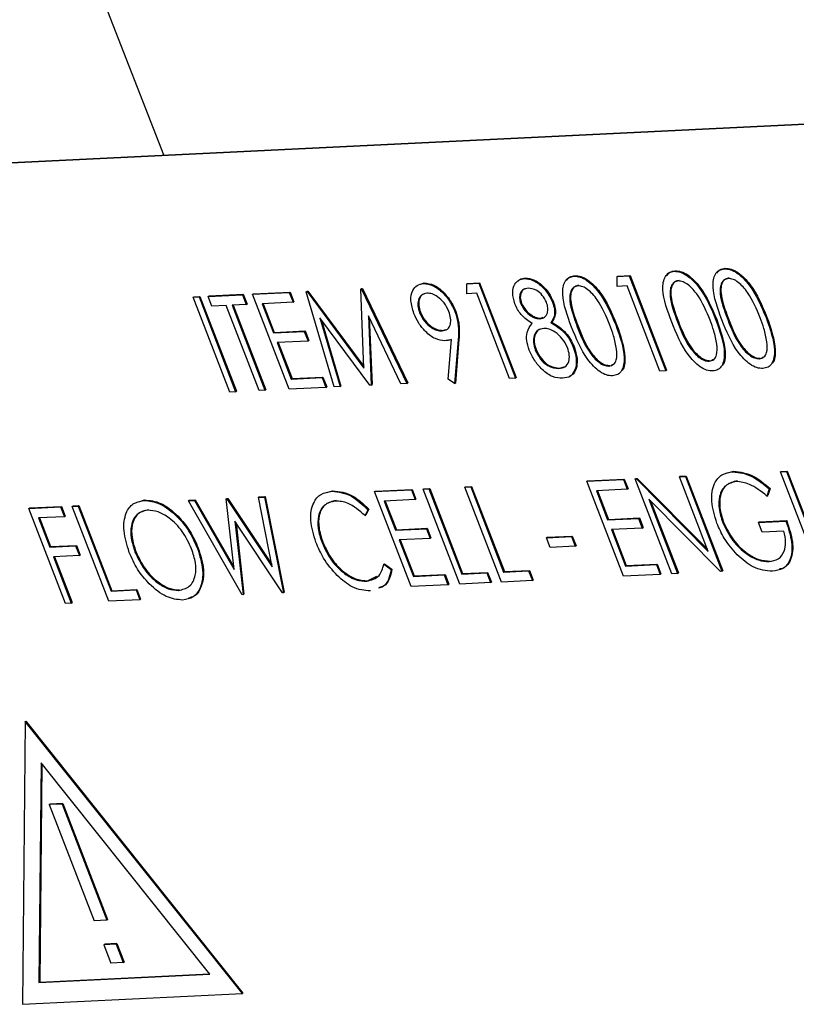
# Model space of a CAD drawing. Header units: inches. Extents: x 0.6 to 33.8, y 0 to 21.7.
# Tile 178 of 210: x 29.572 to 29.739, y 16.514 to 16.725. Entities that reach past the tile are written whole.
import ezdxf

# ---------------------------------------------------------------- set-up
doc = ezdxf.new("R2010")
doc.units = ezdxf.units.IN
doc.header["$MEASUREMENT"] = 0

msp = doc.modelspace()

# ---------------------------------------------------------------- linework, layer by layer
at = {"color": 7, "linetype": 'Continuous'}
for p, q in [((29.58426, 16.74497), (29.60341, 16.69586)), ((29.82658, 16.70665), (29.48779, 16.69013)), ((29.82676, 16.70676), (29.48797, 16.69023)), ((29.71303, 16.67099), (29.7132, 16.67109)), ((29.72379, 16.67151), (29.72396, 16.67162)), ((29.68089, 16.66942), (29.68107, 16.66953)), ((29.69151, 16.66994), (29.69168, 16.67004)), ((29.70075, 16.66773), (29.70077, 16.66986)), ((29.70077, 16.66986), (29.70335, 16.66998)), ((29.70077, 16.66986), (29.70094, 16.66996)), ((29.70094, 16.66996), (29.70353, 16.67009)), ((29.70335, 16.66998), (29.70353, 16.67009)), ((29.70335, 16.66998), (29.71121, 16.64962)), ((29.70353, 16.67009), (29.71139, 16.64972)), ((29.64572, 16.66717), (29.6459, 16.66728)), ((29.64572, 16.66717), (29.64591, 16.66718)), ((29.64641, 16.65018), (29.64572, 16.66717)), ((29.6459, 16.66728), (29.64608, 16.66729)), ((29.64591, 16.66718), (29.64608, 16.66729)), ((29.64591, 16.66718), (29.65562, 16.64691)), ((29.64608, 16.66729), (29.6558, 16.64701)), ((29.65856, 16.66822), (29.65936, 16.66847)), ((29.65919, 16.66836), (29.65936, 16.66847)), ((29.66847, 16.66615), (29.66849, 16.66828)), ((29.66849, 16.66828), (29.67107, 16.66841)), ((29.66849, 16.66828), (29.66866, 16.66839)), ((29.66866, 16.66839), (29.67125, 16.66852)), ((29.67107, 16.66841), (29.67125, 16.66852)), ((29.67107, 16.66841), (29.67893, 16.64804)), ((29.67125, 16.66852), (29.67911, 16.64815)), ((29.7029, 16.66783), (29.70075, 16.66773)), ((29.70996, 16.64956), (29.7029, 16.66783)), ((29.60975, 16.66542), (29.60992, 16.66552)), ((29.60975, 16.66542), (29.611, 16.66548)), ((29.61761, 16.64505), (29.60975, 16.66542)), ((29.60992, 16.66552), (29.61118, 16.66559)), ((29.611, 16.66548), (29.61118, 16.66559)), ((29.611, 16.66548), (29.61886, 16.64511)), ((29.61118, 16.66559), (29.61904, 16.64522)), ((29.61298, 16.66558), (29.62033, 16.66593)), ((29.61298, 16.66558), (29.61315, 16.66568)), ((29.61378, 16.66349), (29.61298, 16.66558)), ((29.61315, 16.66568), (29.6205, 16.66604)), ((29.62033, 16.66593), (29.6205, 16.66604)), ((29.62033, 16.66593), (29.62113, 16.66385)), ((29.6205, 16.66604), (29.62131, 16.66395)), ((29.62248, 16.66604), (29.63037, 16.66642)), ((29.62248, 16.66604), (29.62266, 16.66615)), ((29.63034, 16.64567), (29.62248, 16.66604)), ((29.62266, 16.66615), (29.63055, 16.66653)), ((29.63037, 16.66642), (29.63055, 16.66653)), ((29.63037, 16.66642), (29.63118, 16.66434)), ((29.63055, 16.66653), (29.63135, 16.66444)), ((29.63401, 16.6666), (29.63419, 16.66671)), ((29.63401, 16.6666), (29.63419, 16.66661)), ((29.64002, 16.64615), (29.63401, 16.6666)), ((29.63419, 16.66671), (29.63436, 16.66672)), ((29.63419, 16.66661), (29.63436, 16.66672)), ((29.63419, 16.66661), (29.64641, 16.65018)), ((29.63436, 16.66672), (29.6464, 16.65054)), ((29.67063, 16.66626), (29.66847, 16.66615)), ((29.67768, 16.64798), (29.67063, 16.66626)), ((29.61683, 16.66364), (29.61378, 16.66349)), ((29.62388, 16.64536), (29.61683, 16.66364)), ((29.62113, 16.66385), (29.61809, 16.6637)), ((29.61809, 16.6637), (29.62514, 16.64542)), ((29.6183, 16.66371), (29.62532, 16.64553)), ((29.62113, 16.66385), (29.62131, 16.66395)), ((29.63118, 16.66434), (29.62454, 16.66401)), ((29.62454, 16.66401), (29.62696, 16.65775)), ((29.62475, 16.66402), (29.62714, 16.65785)), ((29.63118, 16.66434), (29.63135, 16.66444)), ((29.68007, 16.66403), (29.68025, 16.66413)), ((29.6869, 16.66433), (29.68707, 16.66444)), ((29.64769, 16.64652), (29.63696, 16.66096)), ((29.63696, 16.66096), (29.64129, 16.64621)), ((29.6373, 16.6605), (29.64146, 16.64631)), ((29.65436, 16.64685), (29.64737, 16.66143)), ((29.64737, 16.66143), (29.64797, 16.64653)), ((29.64756, 16.66103), (29.64815, 16.64664)), ((29.65836, 16.66207), (29.65853, 16.66218)), ((29.66594, 16.66232), (29.66611, 16.66242)), ((29.6842, 16.6608), (29.68437, 16.66091)), ((29.68437, 16.66091), (29.68492, 16.6611)), ((29.72199, 16.66051), (29.72216, 16.66062)), ((29.7245, 16.66064), (29.72467, 16.66075)), ((29.73275, 16.66104), (29.73292, 16.66114)), ((29.66336, 16.65829), (29.66401, 16.65851)), ((29.68656, 16.65998), (29.68673, 16.66008)), ((29.69222, 16.65907), (29.69239, 16.65917)), ((29.70047, 16.65946), (29.70065, 16.65957)), ((29.71374, 16.66012), (29.71391, 16.66022)), ((29.62696, 16.65775), (29.63359, 16.65807)), ((29.62696, 16.65775), (29.62714, 16.65785)), ((29.62714, 16.65785), (29.63377, 16.65818)), ((29.63359, 16.65807), (29.63377, 16.65818)), ((29.63359, 16.65807), (29.6344, 16.65598)), ((29.63377, 16.65818), (29.63458, 16.65609)), ((29.66318, 16.65818), (29.66336, 16.65829)), ((29.66447, 16.64784), (29.66517, 16.65631)), ((29.66663, 16.65626), (29.66587, 16.64688)), ((29.66681, 16.65636), (29.66604, 16.64698)), ((29.66663, 16.65626), (29.66681, 16.65636)), ((29.6344, 16.65598), (29.62777, 16.65566)), ((29.62777, 16.65566), (29.63079, 16.64782)), ((29.62798, 16.65567), (29.63096, 16.64793)), ((29.6344, 16.65598), (29.63458, 16.65609)), ((29.68319, 16.65406), (29.68336, 16.65417)), ((29.69135, 16.65469), (29.69152, 16.6548)), ((29.72115, 16.65195), (29.72167, 16.65216)), ((29.73128, 16.65219), (29.73146, 16.6523)), ((29.73191, 16.65248), (29.73242, 16.65268)), ((29.68828, 16.6501), (29.68845, 16.6502)), ((29.68845, 16.6502), (29.68931, 16.65046)), ((29.69192, 16.65042), (29.69209, 16.65053)), ((29.69901, 16.65062), (29.69918, 16.65073)), ((29.69963, 16.6509), (29.70015, 16.65111)), ((29.72052, 16.65167), (29.7207, 16.65178)), ((29.63079, 16.64782), (29.63742, 16.64815)), ((29.63079, 16.64782), (29.63096, 16.64793)), ((29.63096, 16.64793), (29.6376, 16.64825)), ((29.63742, 16.64815), (29.6376, 16.64825)), ((29.63742, 16.64815), (29.63823, 16.64606)), ((29.6376, 16.64825), (29.63841, 16.64617)), ((29.66587, 16.64688), (29.66447, 16.64784)), ((29.67893, 16.64804), (29.67768, 16.64798)), ((29.67893, 16.64804), (29.67911, 16.64815)), ((29.71121, 16.64962), (29.70996, 16.64956)), ((29.71121, 16.64962), (29.71139, 16.64972)), ((29.63823, 16.64606), (29.63034, 16.64567)), ((29.63823, 16.64606), (29.63841, 16.64617)), ((29.64129, 16.64621), (29.64002, 16.64615)), ((29.64129, 16.64621), (29.64146, 16.64631)), ((29.64797, 16.64653), (29.64769, 16.64652)), ((29.64797, 16.64653), (29.64815, 16.64664)), ((29.65562, 16.64691), (29.65436, 16.64685)), ((29.65562, 16.64691), (29.6558, 16.64701)), ((29.66587, 16.64688), (29.66604, 16.64698)), ((29.61886, 16.64511), (29.61761, 16.64505)), ((29.61886, 16.64511), (29.61904, 16.64522)), ((29.62514, 16.64542), (29.62388, 16.64536)), ((29.62514, 16.64542), (29.62532, 16.64553)), ((29.71415, 16.62685), (29.71433, 16.62696)), ((29.71415, 16.62685), (29.71541, 16.62691)), ((29.72034, 16.61082), (29.71415, 16.62685)), ((29.71433, 16.62696), (29.71558, 16.62702)), ((29.71541, 16.62691), (29.71558, 16.62702)), ((29.71541, 16.62691), (29.72327, 16.60655)), ((29.71558, 16.62702), (29.72344, 16.60666)), ((29.72453, 16.62768), (29.72577, 16.62805)), ((29.7256, 16.62794), (29.72577, 16.62805)), ((29.73585, 16.62791), (29.73602, 16.62802)), ((29.73585, 16.62791), (29.7371, 16.62797)), ((29.74371, 16.60755), (29.73585, 16.62791)), ((29.73602, 16.62802), (29.73728, 16.62808)), ((29.7371, 16.62797), (29.73728, 16.62808)), ((29.7371, 16.62797), (29.74416, 16.6097)), ((29.73728, 16.62808), (29.74433, 16.6098)), ((29.66807, 16.62461), (29.66824, 16.62471)), ((29.66807, 16.62461), (29.66932, 16.62467)), ((29.67593, 16.60424), (29.66807, 16.62461)), ((29.66824, 16.62471), (29.6695, 16.62477)), ((29.66932, 16.62467), (29.6695, 16.62477)), ((29.66932, 16.62467), (29.67638, 16.60639)), ((29.6695, 16.62477), (29.67655, 16.6065)), ((29.69425, 16.62588), (29.70214, 16.62627)), ((29.69425, 16.62588), (29.69442, 16.62599)), ((29.70211, 16.60552), (29.69425, 16.62588)), ((29.69442, 16.62599), (29.70231, 16.62637)), ((29.70214, 16.62627), (29.70231, 16.62637)), ((29.70214, 16.62627), (29.70294, 16.62418)), ((29.70231, 16.62637), (29.70312, 16.62428)), ((29.70465, 16.62639), (29.70482, 16.6265)), ((29.70465, 16.62639), (29.70491, 16.6264)), ((29.71251, 16.60602), (29.70465, 16.62639)), ((29.70482, 16.6265), (29.70509, 16.62651)), ((29.70491, 16.6264), (29.70509, 16.62651)), ((29.70491, 16.6264), (29.72034, 16.61082)), ((29.70509, 16.62651), (29.72016, 16.61129)), ((29.62375, 16.62244), (29.62392, 16.62255)), ((29.62375, 16.62244), (29.62503, 16.62251)), ((29.62672, 16.60748), (29.62375, 16.62244)), ((29.62392, 16.62255), (29.62521, 16.62261)), ((29.62503, 16.62251), (29.62521, 16.62261)), ((29.62503, 16.62251), (29.62912, 16.60196)), ((29.62521, 16.62261), (29.62929, 16.60206)), ((29.6384, 16.62348), (29.6397, 16.62385)), ((29.63953, 16.62375), (29.6397, 16.62385)), ((29.6487, 16.62366), (29.65659, 16.62405)), ((29.6487, 16.62366), (29.64888, 16.62377)), ((29.65656, 16.6033), (29.6487, 16.62366)), ((29.64888, 16.62377), (29.65677, 16.62415)), ((29.65659, 16.62405), (29.65677, 16.62415)), ((29.65659, 16.62405), (29.6574, 16.62196)), ((29.65677, 16.62415), (29.65757, 16.62206)), ((29.6591, 16.62417), (29.65928, 16.62427)), ((29.6591, 16.62417), (29.66036, 16.62423)), ((29.66696, 16.6038), (29.6591, 16.62417)), ((29.65928, 16.62427), (29.66053, 16.62434)), ((29.66036, 16.62423), (29.66053, 16.62434)), ((29.66036, 16.62423), (29.66741, 16.60595)), ((29.66053, 16.62434), (29.66758, 16.60606)), ((29.70294, 16.62418), (29.69631, 16.62386)), ((29.69631, 16.62386), (29.69873, 16.61759)), ((29.69652, 16.62387), (29.6989, 16.61769)), ((29.70294, 16.62418), (29.70312, 16.62428)), ((29.73342, 16.62425), (29.73292, 16.62271)), ((29.73292, 16.62271), (29.7331, 16.62282)), ((29.7336, 16.62436), (29.7331, 16.62282)), ((29.73342, 16.62425), (29.7336, 16.62436)), ((29.57446, 16.62004), (29.58128, 16.62037)), ((29.57464, 16.62015), (29.58145, 16.62048)), ((29.58128, 16.62037), (29.58145, 16.62048)), ((29.58128, 16.62037), (29.58208, 16.61828)), ((29.58145, 16.62048), (29.58226, 16.61839)), ((29.58379, 16.6205), (29.58396, 16.6206)), ((29.58379, 16.6205), (29.58504, 16.62056)), ((29.59165, 16.60013), (29.58379, 16.6205)), ((29.58396, 16.6206), (29.58522, 16.62066)), ((29.58504, 16.62056), (29.58522, 16.62066)), ((29.58504, 16.62056), (29.5921, 16.60228)), ((29.58522, 16.62066), (29.59227, 16.60239)), ((29.5983, 16.62155), (29.59927, 16.62188)), ((29.5991, 16.62177), (29.59927, 16.62188)), ((29.60871, 16.62171), (29.60889, 16.62182)), ((29.60871, 16.62171), (29.61001, 16.62177)), ((29.62029, 16.60153), (29.60871, 16.62171)), ((29.60889, 16.62182), (29.61019, 16.62188)), ((29.61001, 16.62177), (29.61019, 16.62188)), ((29.61001, 16.62177), (29.61851, 16.60697)), ((29.61019, 16.62188), (29.61845, 16.60748)), ((29.61682, 16.62211), (29.61699, 16.62221)), ((29.61682, 16.62211), (29.617, 16.62212)), ((29.61851, 16.60697), (29.61682, 16.62211)), ((29.61699, 16.62221), (29.61718, 16.62222)), ((29.617, 16.62212), (29.61718, 16.62222)), ((29.617, 16.62212), (29.62672, 16.60748)), ((29.61718, 16.62222), (29.62662, 16.608)), ((29.6574, 16.62196), (29.65076, 16.62163)), ((29.65076, 16.62163), (29.65318, 16.61537)), ((29.65097, 16.62164), (29.65336, 16.61547)), ((29.6574, 16.62196), (29.65757, 16.62206)), ((29.72298, 16.60654), (29.70759, 16.62208)), ((29.70759, 16.62208), (29.71376, 16.60609)), ((29.70794, 16.62172), (29.71394, 16.60619)), ((29.57446, 16.62004), (29.57464, 16.62015)), ((29.58232, 16.59967), (29.57446, 16.62004)), ((29.58208, 16.61828), (29.57653, 16.61801)), ((29.58208, 16.61828), (29.58226, 16.61839)), ((29.64727, 16.61978), (29.64665, 16.61851)), ((29.64665, 16.61851), (29.64682, 16.61861)), ((29.64745, 16.61989), (29.64682, 16.61861)), ((29.64727, 16.61978), (29.64745, 16.61989)), ((29.57653, 16.61801), (29.57894, 16.61175)), ((29.57674, 16.61802), (29.57912, 16.61185)), ((29.62894, 16.60195), (29.61872, 16.61732)), ((29.61872, 16.61732), (29.62047, 16.60154)), ((29.61895, 16.61698), (29.62065, 16.60164)), ((29.69873, 16.61759), (29.70536, 16.61791)), ((29.69873, 16.61759), (29.6989, 16.61769)), ((29.6989, 16.61769), (29.70554, 16.61802)), ((29.70536, 16.61791), (29.70554, 16.61802)), ((29.70536, 16.61791), (29.70617, 16.61582)), ((29.70554, 16.61802), (29.70634, 16.61593)), ((29.72343, 16.61702), (29.7236, 16.61713)), ((29.73109, 16.61704), (29.73701, 16.61733)), ((29.73109, 16.61704), (29.73127, 16.61715)), ((29.7319, 16.61495), (29.73109, 16.61704)), ((29.73127, 16.61715), (29.73718, 16.61743)), ((29.73701, 16.61733), (29.73718, 16.61743)), ((29.65318, 16.61537), (29.65981, 16.61569)), ((29.65318, 16.61537), (29.65336, 16.61547)), ((29.65336, 16.61547), (29.65999, 16.6158)), ((29.65981, 16.61569), (29.65999, 16.6158)), ((29.65981, 16.61569), (29.66062, 16.6136)), ((29.65999, 16.6158), (29.6608, 16.61371)), ((29.68559, 16.61376), (29.69097, 16.61402)), ((29.68577, 16.61386), (29.69114, 16.61412)), ((29.69097, 16.61402), (29.69114, 16.61412)), ((29.69097, 16.61402), (29.69178, 16.61193)), ((29.69114, 16.61412), (29.69195, 16.61204)), ((29.70617, 16.61582), (29.69953, 16.6155)), ((29.69953, 16.6155), (29.70256, 16.60767)), ((29.69974, 16.61551), (29.70273, 16.60777)), ((29.70617, 16.61582), (29.70634, 16.61593)), ((29.73656, 16.61518), (29.7319, 16.61495)), ((29.57894, 16.61175), (29.5845, 16.61202)), ((29.57894, 16.61175), (29.57912, 16.61185)), ((29.57912, 16.61185), (29.58468, 16.61212)), ((29.5845, 16.61202), (29.58468, 16.61212)), ((29.5845, 16.61202), (29.58531, 16.60993)), ((29.58468, 16.61212), (29.58548, 16.61003)), ((29.6374, 16.61271), (29.63757, 16.61282)), ((29.66062, 16.6136), (29.65399, 16.61328)), ((29.65399, 16.61328), (29.65701, 16.60545)), ((29.6542, 16.61329), (29.65718, 16.60555)), ((29.66062, 16.6136), (29.6608, 16.61371)), ((29.68559, 16.61376), (29.68577, 16.61386)), ((29.6864, 16.61167), (29.68559, 16.61376)), ((29.69178, 16.61193), (29.6864, 16.61167)), ((29.69178, 16.61193), (29.69195, 16.61204)), ((29.58531, 16.60993), (29.57975, 16.60966)), ((29.58531, 16.60993), (29.58548, 16.61003)), ((29.59725, 16.61069), (29.59743, 16.6108)), ((29.61067, 16.61144), (29.61084, 16.61155)), ((29.57975, 16.60966), (29.58358, 16.59974)), ((29.57996, 16.60967), (29.58375, 16.59984)), ((29.65068, 16.60806), (29.65085, 16.60817)), ((29.65068, 16.60806), (29.65224, 16.60691)), ((29.65085, 16.60817), (29.65242, 16.60701)), ((29.70256, 16.60767), (29.70919, 16.60799)), ((29.70256, 16.60767), (29.70273, 16.60777)), ((29.70273, 16.60777), (29.70937, 16.6081)), ((29.70919, 16.60799), (29.70937, 16.6081)), ((29.70919, 16.60799), (29.71, 16.6059)), ((29.70937, 16.6081), (29.71017, 16.60601)), ((29.73341, 16.60864), (29.73359, 16.60875)), ((29.64717, 16.60453), (29.64919, 16.60548)), ((29.65224, 16.60691), (29.65242, 16.60701)), ((29.65701, 16.60545), (29.66364, 16.60577)), ((29.65701, 16.60545), (29.65718, 16.60555)), ((29.65718, 16.60555), (29.66382, 16.60588)), ((29.66364, 16.60577), (29.66382, 16.60588)), ((29.66364, 16.60577), (29.66445, 16.60368)), ((29.66382, 16.60588), (29.66463, 16.60379)), ((29.66741, 16.60595), (29.67279, 16.60622)), ((29.66741, 16.60595), (29.66758, 16.60606)), ((29.66758, 16.60606), (29.67296, 16.60632)), ((29.67279, 16.60622), (29.67296, 16.60632)), ((29.67279, 16.60622), (29.6736, 16.60413)), ((29.67296, 16.60632), (29.67377, 16.60423)), ((29.67638, 16.60639), (29.68175, 16.60665)), ((29.67638, 16.60639), (29.67655, 16.6065)), ((29.67655, 16.6065), (29.68193, 16.60676)), ((29.68175, 16.60665), (29.68193, 16.60676)), ((29.68175, 16.60665), (29.68256, 16.60456)), ((29.68193, 16.60676), (29.68274, 16.60467)), ((29.71, 16.6059), (29.70211, 16.60552)), ((29.71, 16.6059), (29.71017, 16.60601)), ((29.71376, 16.60609), (29.71251, 16.60602)), ((29.71376, 16.60609), (29.71394, 16.60619)), ((29.72327, 16.60655), (29.72298, 16.60654)), ((29.72327, 16.60655), (29.72344, 16.60666)), ((29.64699, 16.60443), (29.64717, 16.60453)), ((29.66445, 16.60368), (29.65656, 16.6033)), ((29.66445, 16.60368), (29.66463, 16.60379)), ((29.6736, 16.60413), (29.66696, 16.6038)), ((29.6736, 16.60413), (29.67377, 16.60423)), ((29.68256, 16.60456), (29.67593, 16.60424)), ((29.68256, 16.60456), (29.68274, 16.60467)), ((29.5921, 16.60228), (29.59748, 16.60254)), ((29.5921, 16.60228), (29.59227, 16.60239)), ((29.59227, 16.60239), (29.59765, 16.60265)), ((29.59748, 16.60254), (29.59765, 16.60265)), ((29.59748, 16.60254), (29.59828, 16.60045)), ((29.59765, 16.60265), (29.59846, 16.60056)), ((29.60662, 16.60246), (29.60679, 16.60256)), ((29.62047, 16.60154), (29.62029, 16.60153)), ((29.62047, 16.60154), (29.62065, 16.60164)), ((29.62912, 16.60196), (29.62894, 16.60195)), ((29.62912, 16.60196), (29.62929, 16.60206)), ((29.58358, 16.59974), (29.58232, 16.59967)), ((29.58358, 16.59974), (29.58375, 16.59984)), ((29.59828, 16.60045), (29.59165, 16.60013)), ((29.59828, 16.60045), (29.59846, 16.60056)), ((29.5737, 16.57428), (29.57307, 16.51356)), ((29.5737, 16.57428), (29.57388, 16.57438)), ((29.6203, 16.51587), (29.5737, 16.57428)), ((29.62048, 16.51597), (29.57388, 16.57438)), ((29.57711, 16.56545), (29.57662, 16.51823)), ((29.61335, 16.52002), (29.57711, 16.56545)), ((29.57728, 16.56524), (29.57679, 16.51834)), ((29.58158, 16.55658), (29.57885, 16.55645)), ((29.57885, 16.55645), (29.57903, 16.55656)), ((29.57885, 16.55645), (29.58848, 16.53151)), ((29.58175, 16.55669), (29.57903, 16.55656)), ((29.58158, 16.55658), (29.58175, 16.55669)), ((29.58158, 16.55658), (29.5912, 16.53165)), ((29.58175, 16.55669), (29.59138, 16.53175)), ((29.5912, 16.53165), (29.58848, 16.53151)), ((29.5912, 16.53165), (29.59138, 16.53175)), ((29.59319, 16.5265), (29.59056, 16.52637)), ((29.59056, 16.52637), (29.59074, 16.52647)), ((29.59056, 16.52637), (29.59209, 16.5224)), ((29.59336, 16.5266), (29.59074, 16.52647)), ((29.59319, 16.5265), (29.59336, 16.5266)), ((29.59319, 16.5265), (29.59472, 16.52253)), ((29.59336, 16.5266), (29.5949, 16.52263)), ((29.59472, 16.52253), (29.59209, 16.5224)), ((29.59472, 16.52253), (29.5949, 16.52263)), ((29.57662, 16.51823), (29.61335, 16.52002)), ((29.57679, 16.51834), (29.61328, 16.52012)), ((29.57662, 16.51823), (29.57679, 16.51834)), ((29.57307, 16.51356), (29.6203, 16.51587)), ((29.6203, 16.51587), (29.62048, 16.51597))]:
    msp.add_line(p, q, dxfattribs=at)
for points, knots in [([(29.71139, 16.67005), (29.7116, 16.67033), (29.71206, 16.67092), (29.7128, 16.67103), (29.7132, 16.67109)], [0, 0, 0, 0, 0.4677973, 1, 1, 1, 1]), ([(29.7132, 16.67109), (29.71363, 16.67107), (29.71449, 16.67101), (29.7164, 16.67002), (29.7196, 16.66672), (29.72114, 16.66306), (29.72216, 16.66062)], [0, 0, 0, 0, 0.1256, 0.251197, 0.500581, 1, 1, 1, 1]), ([(29.72324, 16.66057), (29.72236, 16.66301), (29.72125, 16.66605), (29.72138, 16.66918), (29.72181, 16.67044), (29.72261, 16.67131), (29.7234, 16.67144), (29.72379, 16.67151)], [0, 0, 0, 0, 0.498702, 0.624177, 0.749467, 0.874745, 1, 1, 1, 1]), ([(29.72215, 16.67058), (29.72236, 16.67085), (29.72282, 16.67145), (29.72356, 16.67156), (29.72396, 16.67162)], [0, 0, 0, 0, 0.467797, 1, 1, 1, 1]), ([(29.72379, 16.67151), (29.72422, 16.67149), (29.72508, 16.67143), (29.72699, 16.67044), (29.73019, 16.66713), (29.73172, 16.66348), (29.73275, 16.66104)], [0, 0, 0, 0, 0.1256, 0.251197, 0.500581, 1, 1, 1, 1]), ([(29.72396, 16.67162), (29.72439, 16.67159), (29.72525, 16.67154), (29.72716, 16.67055), (29.73036, 16.66724), (29.7319, 16.66358), (29.73292, 16.66114)], [0, 0, 0, 0, 0.1256, 0.251197, 0.500581, 1, 1, 1, 1]), ([(29.67881, 16.66399), (29.67859, 16.66481), (29.67816, 16.66646), (29.67866, 16.66821), (29.67962, 16.6692), (29.68047, 16.66935), (29.68089, 16.66942)], [0, 0, 0, 0, 0.278806, 0.558457, 0.77916, 1, 1, 1, 1]), ([(29.67953, 16.66886), (29.67963, 16.66898), (29.68002, 16.66942), (29.68062, 16.66948), (29.68107, 16.66953)], [0, 0, 0, 0, 0.274566, 1, 1, 1, 1]), ([(29.68089, 16.66942), (29.68148, 16.66936), (29.68267, 16.66923), (29.68449, 16.66795), (29.686, 16.66624), (29.6866, 16.66497), (29.6869, 16.66433)], [0, 0, 0, 0, 0.279929, 0.559623, 0.779946, 1, 1, 1, 1]), ([(29.68107, 16.66953), (29.68166, 16.66946), (29.68284, 16.66934), (29.68467, 16.66806), (29.68618, 16.66634), (29.68677, 16.66507), (29.68707, 16.66444)], [0, 0, 0, 0, 0.2799289, 0.5596229, 0.7799456, 1, 1, 1, 1]), ([(29.69097, 16.659), (29.69008, 16.66143), (29.68898, 16.66448), (29.6891, 16.6676), (29.68954, 16.66886), (29.69034, 16.66973), (29.69112, 16.66987), (29.69151, 16.66994)], [0, 0, 0, 0, 0.498702, 0.624177, 0.749467, 0.874745, 1, 1, 1, 1]), ([(29.68987, 16.669), (29.69008, 16.66928), (29.69054, 16.66987), (29.69129, 16.66998), (29.69168, 16.67004)], [0, 0, 0, 0, 0.467797, 1, 1, 1, 1]), ([(29.69151, 16.66994), (29.69194, 16.66991), (29.6928, 16.66985), (29.69471, 16.66887), (29.69791, 16.66556), (29.69945, 16.6619), (29.70047, 16.65946)], [0, 0, 0, 0, 0.1256, 0.251197, 0.500581, 1, 1, 1, 1]), ([(29.69168, 16.67004), (29.69211, 16.67002), (29.69297, 16.66996), (29.69489, 16.66897), (29.69809, 16.66567), (29.69962, 16.66201), (29.70065, 16.65957)], [0, 0, 0, 0, 0.1256, 0.251197, 0.500581, 1, 1, 1, 1]), ([(29.71248, 16.66005), (29.7116, 16.66248), (29.71049, 16.66553), (29.71062, 16.66865), (29.71106, 16.66991), (29.71186, 16.67078), (29.71264, 16.67092), (29.71303, 16.67099)], [0, 0, 0, 0, 0.498702, 0.6241765, 0.7494675, 0.8747453, 1, 1, 1, 1]), ([(29.71387, 16.6689), (29.71357, 16.66884), (29.71297, 16.66871), (29.71239, 16.66796), (29.7121, 16.66692), (29.71213, 16.6644), (29.71302, 16.66202), (29.71374, 16.66012)], [0, 0, 0, 0, 0.125139, 0.250418, 0.375519, 0.500847, 1, 1, 1, 1]), ([(29.71405, 16.66901), (29.71375, 16.66895), (29.71314, 16.66882), (29.71257, 16.66806), (29.71228, 16.66703), (29.71231, 16.6645), (29.7132, 16.66212), (29.71391, 16.66022)], [0, 0, 0, 0, 0.125139, 0.250418, 0.375519, 0.500847, 1, 1, 1, 1]), ([(29.71303, 16.67099), (29.71346, 16.67096), (29.71432, 16.6709), (29.71623, 16.66991), (29.71943, 16.66661), (29.72096, 16.66295), (29.72199, 16.66051)], [0, 0, 0, 0, 0.1256, 0.251197, 0.500581, 1, 1, 1, 1]), ([(29.72073, 16.66046), (29.71995, 16.66235), (29.71878, 16.66517), (29.71639, 16.66791), (29.71489, 16.6688), (29.71421, 16.66887), (29.71387, 16.6689)], [0, 0, 0, 0, 0.500072, 0.749021, 0.874598, 1, 1, 1, 1]), ([(29.72463, 16.66943), (29.72433, 16.66936), (29.72373, 16.66924), (29.72315, 16.66848), (29.72286, 16.66745), (29.72289, 16.66492), (29.72378, 16.66254), (29.7245, 16.66064)], [0, 0, 0, 0, 0.125139, 0.250418, 0.375519, 0.500847, 1, 1, 1, 1]), ([(29.72481, 16.66953), (29.72451, 16.66947), (29.7239, 16.66935), (29.72333, 16.66859), (29.72303, 16.66755), (29.72307, 16.66503), (29.72396, 16.66265), (29.72467, 16.66075)], [0, 0, 0, 0, 0.125139, 0.250418, 0.375519, 0.500847, 1, 1, 1, 1]), ([(29.73149, 16.66098), (29.73071, 16.66287), (29.72954, 16.6657), (29.72715, 16.66843), (29.72565, 16.66933), (29.72497, 16.66939), (29.72463, 16.66943)], [0, 0, 0, 0, 0.500072, 0.749021, 0.874598, 1, 1, 1, 1]), ([(29.65714, 16.66191), (29.65686, 16.66285), (29.65628, 16.66474), (29.65673, 16.66684), (29.65775, 16.66808), (29.65871, 16.66827), (29.65919, 16.66836)], [0, 0, 0, 0, 0.279538, 0.558851, 0.779452, 1, 1, 1, 1]), ([(29.65919, 16.66836), (29.65986, 16.66828), (29.66122, 16.66813), (29.6633, 16.66654), (29.66494, 16.66449), (29.66561, 16.66304), (29.66594, 16.66232)], [0, 0, 0, 0, 0.27973, 0.559163, 0.779612, 1, 1, 1, 1]), ([(29.65936, 16.66847), (29.66004, 16.66839), (29.66139, 16.66823), (29.66348, 16.66664), (29.66512, 16.66459), (29.66578, 16.66315), (29.66611, 16.66242)], [0, 0, 0, 0, 0.27973, 0.559163, 0.779612, 1, 1, 1, 1]), ([(29.68163, 16.66733), (29.68127, 16.66727), (29.68057, 16.66717), (29.67996, 16.66637), (29.67971, 16.66529), (29.67995, 16.66445), (29.68007, 16.66403)], [0, 0, 0, 0, 0.280651, 0.560566, 0.78062, 1, 1, 1, 1]), ([(29.68109, 16.66723), (29.68099, 16.66721), (29.68055, 16.66712), (29.68014, 16.66646), (29.67988, 16.6654), (29.68013, 16.66456), (29.68025, 16.66413)], [0, 0, 0, 0, 0.098375, 0.449217, 0.725032, 1, 1, 1, 1]), ([(29.68562, 16.66434), (29.68534, 16.66486), (29.68478, 16.6659), (29.68323, 16.6672), (29.68223, 16.66728), (29.68163, 16.66733)], [0, 0, 0, 0, 0.278971, 0.559919, 1, 1, 1, 1]), ([(29.69236, 16.66785), (29.69205, 16.66779), (29.69145, 16.66767), (29.69087, 16.66691), (29.69058, 16.66587), (29.69061, 16.66335), (29.69151, 16.66097), (29.69222, 16.65907)], [0, 0, 0, 0, 0.125139, 0.250418, 0.375519, 0.500847, 1, 1, 1, 1]), ([(29.69253, 16.66796), (29.69223, 16.6679), (29.69162, 16.66777), (29.69105, 16.66701), (29.69076, 16.66598), (29.69079, 16.66345), (29.69168, 16.66107), (29.69239, 16.65917)], [0, 0, 0, 0, 0.125139, 0.250418, 0.375519, 0.500847, 1, 1, 1, 1]), ([(29.69921, 16.65941), (29.69843, 16.6613), (29.69726, 16.66412), (29.69487, 16.66686), (29.69337, 16.66775), (29.6927, 16.66782), (29.69236, 16.66785)], [0, 0, 0, 0, 0.500072, 0.749021, 0.874598, 1, 1, 1, 1]), ([(29.65993, 16.66627), (29.65952, 16.66619), (29.65869, 16.66602), (29.65806, 16.66494), (29.65789, 16.66357), (29.6582, 16.66257), (29.65836, 16.66207)], [0, 0, 0, 0, 0.280092, 0.560011, 0.780131, 1, 1, 1, 1]), ([(29.65947, 16.66615), (29.65929, 16.66611), (29.65871, 16.66596), (29.65825, 16.66504), (29.65807, 16.66368), (29.65838, 16.66268), (29.65853, 16.66218)], [0, 0, 0, 0, 0.148222, 0.479415, 0.739856, 1, 1, 1, 1]), ([(29.66463, 16.66238), (29.66432, 16.66301), (29.6637, 16.66428), (29.6623, 16.66552), (29.661, 16.66621), (29.66029, 16.66625), (29.65993, 16.66627)], [0, 0, 0, 0, 0.278722, 0.558569, 0.779171, 1, 1, 1, 1]), ([(29.68252, 16.65978), (29.68169, 16.66033), (29.68054, 16.6611), (29.67935, 16.66279), (29.67899, 16.66359), (29.67881, 16.66399)], [0, 0, 0, 0, 0.557752, 0.778932, 1, 1, 1, 1]), ([(29.68007, 16.66403), (29.68036, 16.66349), (29.68094, 16.66241), (29.68216, 16.66143), (29.68327, 16.66085), (29.68389, 16.66082), (29.6842, 16.6608)], [0, 0, 0, 0, 0.277721, 0.558224, 0.779072, 1, 1, 1, 1]), ([(29.68025, 16.66413), (29.68054, 16.6636), (29.68111, 16.66252), (29.68234, 16.66154), (29.68345, 16.66096), (29.68406, 16.66093), (29.68437, 16.66091)], [0, 0, 0, 0, 0.277721, 0.558224, 0.779072, 1, 1, 1, 1]), ([(29.6842, 16.6608), (29.68454, 16.66088), (29.68524, 16.66103), (29.68582, 16.6619), (29.68597, 16.66307), (29.68573, 16.66392), (29.68562, 16.66434)], [0, 0, 0, 0, 0.280237, 0.560145, 0.780435, 1, 1, 1, 1]), ([(29.6869, 16.66433), (29.68706, 16.66382), (29.68739, 16.6628), (29.68735, 16.66117), (29.68686, 16.66043), (29.68656, 16.65998)], [0, 0, 0, 0, 0.280159, 0.560243, 1, 1, 1, 1]), ([(29.68707, 16.66444), (29.68724, 16.66393), (29.68757, 16.66291), (29.68752, 16.66127), (29.68703, 16.66053), (29.68673, 16.66008)], [0, 0, 0, 0, 0.280159, 0.560243, 1, 1, 1, 1]), ([(29.66375, 16.65608), (29.66309, 16.65615), (29.66177, 16.65628), (29.65974, 16.65782), (29.6581, 16.65978), (29.65746, 16.6612), (29.65714, 16.66191)], [0, 0, 0, 0, 0.279814, 0.559489, 0.779635, 1, 1, 1, 1]), ([(29.65836, 16.66207), (29.65868, 16.66143), (29.65932, 16.66013), (29.66077, 16.65891), (29.66209, 16.65824), (29.66282, 16.6582), (29.66318, 16.65818)], [0, 0, 0, 0, 0.278472, 0.558424, 0.779098, 1, 1, 1, 1]), ([(29.65853, 16.66218), (29.65885, 16.66153), (29.6595, 16.66024), (29.66095, 16.65901), (29.66227, 16.65834), (29.66299, 16.65831), (29.66336, 16.65829)], [0, 0, 0, 0, 0.278472, 0.558424, 0.779098, 1, 1, 1, 1]), ([(29.66318, 16.65818), (29.66359, 16.65825), (29.66442, 16.6584), (29.66502, 16.65949), (29.66511, 16.6609), (29.66479, 16.66188), (29.66463, 16.66238)], [0, 0, 0, 0, 0.280319, 0.55953, 0.779753, 1, 1, 1, 1]), ([(29.66594, 16.66232), (29.66617, 16.66157), (29.66656, 16.66035), (29.6667, 16.65876), (29.66672, 16.65748), (29.66666, 16.65666), (29.66663, 16.65626)], [0, 0, 0, 0, 0.339295, 0.559425, 0.779695, 1, 1, 1, 1]), ([(29.66611, 16.66242), (29.66635, 16.66168), (29.66673, 16.66046), (29.66688, 16.65887), (29.66689, 16.65759), (29.66684, 16.65677), (29.66681, 16.65636)], [0, 0, 0, 0, 0.339295, 0.559425, 0.779695, 1, 1, 1, 1]), ([(29.72218, 16.65531), (29.72199, 16.65626), (29.72166, 16.65795), (29.72102, 16.65969), (29.72073, 16.66046)], [0, 0, 0, 0, 0.559599, 1, 1, 1, 1]), ([(29.72199, 16.66051), (29.72285, 16.65806), (29.72415, 16.65439), (29.72355, 16.65092), (29.72247, 16.64978), (29.72168, 16.64965), (29.72129, 16.64958)], [0, 0, 0, 0, 0.499407, 0.748743, 0.874372, 1, 1, 1, 1]), ([(29.72216, 16.66062), (29.72299, 16.65822), (29.72423, 16.65463), (29.72391, 16.65132), (29.72334, 16.65076), (29.72331, 16.65073)], [0, 0, 0, 0, 0.654778, 0.981686, 1, 1, 1, 1]), ([(29.73205, 16.6501), (29.73162, 16.65013), (29.73077, 16.65019), (29.72887, 16.65118), (29.72571, 16.65451), (29.72423, 16.65815), (29.72324, 16.66057)], [0, 0, 0, 0, 0.125551, 0.25109, 0.50025, 1, 1, 1, 1]), ([(29.7245, 16.66064), (29.72524, 16.65874), (29.72636, 16.65589), (29.72877, 16.65317), (29.73027, 16.6523), (29.73094, 16.65223), (29.73128, 16.65219)], [0, 0, 0, 0, 0.500291, 0.749086, 0.874606, 1, 1, 1, 1]), ([(29.72467, 16.66075), (29.72542, 16.65884), (29.72653, 16.65599), (29.72895, 16.65328), (29.73044, 16.6524), (29.73112, 16.65233), (29.73146, 16.6523)], [0, 0, 0, 0, 0.500291, 0.749086, 0.874606, 1, 1, 1, 1]), ([(29.73294, 16.65584), (29.73275, 16.65678), (29.73242, 16.65848), (29.73177, 16.66022), (29.73149, 16.66098)], [0, 0, 0, 0, 0.559599, 1, 1, 1, 1]), ([(29.73275, 16.66104), (29.73361, 16.65859), (29.73491, 16.65492), (29.73431, 16.65145), (29.73323, 16.65031), (29.73244, 16.65017), (29.73205, 16.6501)], [0, 0, 0, 0, 0.499407, 0.748743, 0.874372, 1, 1, 1, 1]), ([(29.73292, 16.66114), (29.73375, 16.65875), (29.73499, 16.65516), (29.73467, 16.65185), (29.7341, 16.65128), (29.73407, 16.65125)], [0, 0, 0, 0, 0.654778, 0.981686, 1, 1, 1, 1]), ([(29.68191, 16.65406), (29.68169, 16.65475), (29.68126, 16.65611), (29.68138, 16.65827), (29.68209, 16.65921), (29.68252, 16.65978)], [0, 0, 0, 0, 0.279987, 0.559901, 1, 1, 1, 1]), ([(29.68503, 16.65872), (29.68456, 16.65863), (29.68363, 16.65846), (29.68291, 16.65727), (29.68268, 16.65575), (29.68302, 16.65463), (29.68319, 16.65406)], [0, 0, 0, 0, 0.280283, 0.560138, 0.780298, 1, 1, 1, 1]), ([(29.68444, 16.65857), (29.68425, 16.65852), (29.68361, 16.65837), (29.6831, 16.65735), (29.68285, 16.65586), (29.68319, 16.65473), (29.68336, 16.65417)], [0, 0, 0, 0, 0.136691, 0.47238, 0.736465, 1, 1, 1, 1]), ([(29.69011, 16.6546), (29.68976, 16.65527), (29.68908, 16.65662), (29.68757, 16.65791), (29.68618, 16.65866), (29.68541, 16.6587), (29.68503, 16.65872)], [0, 0, 0, 0, 0.278303, 0.558509, 0.779146, 1, 1, 1, 1]), ([(29.68656, 16.65998), (29.68762, 16.65931), (29.6891, 16.65839), (29.69067, 16.65625), (29.69112, 16.65521), (29.69135, 16.65469)], [0, 0, 0, 0, 0.558271, 0.779089, 1, 1, 1, 1]), ([(29.68673, 16.66008), (29.68779, 16.65942), (29.68928, 16.6585), (29.69084, 16.65635), (29.6913, 16.65532), (29.69152, 16.6548)], [0, 0, 0, 0, 0.558271, 0.779089, 1, 1, 1, 1]), ([(29.69977, 16.64853), (29.69934, 16.64856), (29.69849, 16.64861), (29.69659, 16.64961), (29.69344, 16.65294), (29.69196, 16.65657), (29.69097, 16.659)], [0, 0, 0, 0, 0.125551, 0.25109, 0.50025, 1, 1, 1, 1]), ([(29.69222, 16.65907), (29.69296, 16.65716), (29.69408, 16.65431), (29.6965, 16.6516), (29.69799, 16.65072), (29.69867, 16.65065), (29.69901, 16.65062)], [0, 0, 0, 0, 0.500291, 0.749086, 0.874606, 1, 1, 1, 1]), ([(29.69239, 16.65917), (29.69314, 16.65727), (29.69425, 16.65442), (29.69667, 16.65171), (29.69816, 16.65083), (29.69884, 16.65076), (29.69918, 16.65073)], [0, 0, 0, 0, 0.500291, 0.749086, 0.874606, 1, 1, 1, 1]), ([(29.70066, 16.65426), (29.70047, 16.65521), (29.70015, 16.6569), (29.6995, 16.65864), (29.69921, 16.65941)], [0, 0, 0, 0, 0.559599, 1, 1, 1, 1]), ([(29.70047, 16.65946), (29.70134, 16.65701), (29.70263, 16.65334), (29.70203, 16.64987), (29.70095, 16.64873), (29.70016, 16.6486), (29.69977, 16.64853)], [0, 0, 0, 0, 0.499407, 0.748743, 0.874372, 1, 1, 1, 1]), ([(29.70065, 16.65957), (29.70147, 16.65717), (29.70271, 16.65358), (29.7024, 16.65027), (29.70182, 16.64971), (29.70179, 16.64968)], [0, 0, 0, 0, 0.6547782, 0.981686, 1, 1, 1, 1]), ([(29.72129, 16.64958), (29.72086, 16.64961), (29.72001, 16.64966), (29.71811, 16.65066), (29.71495, 16.65399), (29.71347, 16.65762), (29.71248, 16.66005)], [0, 0, 0, 0, 0.125551, 0.25109, 0.50025, 1, 1, 1, 1]), ([(29.71374, 16.66012), (29.71448, 16.65821), (29.7156, 16.65536), (29.71801, 16.65265), (29.71951, 16.65177), (29.72019, 16.6517), (29.72052, 16.65167)], [0, 0, 0, 0, 0.500291, 0.749086, 0.874606, 1, 1, 1, 1]), ([(29.71391, 16.66022), (29.71466, 16.65832), (29.71577, 16.65547), (29.71819, 16.65276), (29.71968, 16.65188), (29.72036, 16.65181), (29.7207, 16.65178)], [0, 0, 0, 0, 0.500291, 0.749086, 0.874606, 1, 1, 1, 1]), ([(29.66517, 16.65631), (29.66491, 16.65625), (29.66446, 16.65614), (29.66397, 16.6561), (29.66375, 16.65608)], [0, 0, 0, 0, 0.5599442, 1, 1, 1, 1]), ([(29.68336, 16.65417), (29.6837, 16.65349), (29.68439, 16.65214), (29.68637, 16.65041), (29.68766, 16.65028), (29.68845, 16.6502)], [0, 0, 0, 0, 0.2798334, 0.5601982, 1, 1, 1, 1]), ([(29.68828, 16.6501), (29.68874, 16.65017), (29.68966, 16.65031), (29.69041, 16.65144), (29.69061, 16.65294), (29.69027, 16.65404), (29.69011, 16.6546)], [0, 0, 0, 0, 0.280602, 0.559962, 0.78018, 1, 1, 1, 1]), ([(29.69135, 16.65469), (29.69163, 16.65382), (29.69212, 16.65227), (29.69198, 16.65099), (29.69192, 16.65042)], [0, 0, 0, 0, 0.559346, 1, 1, 1, 1]), ([(29.69152, 16.6548), (29.6918, 16.65393), (29.6923, 16.65238), (29.69216, 16.65109), (29.69209, 16.65053)], [0, 0, 0, 0, 0.559346, 1, 1, 1, 1]), ([(29.69901, 16.65062), (29.69936, 16.65071), (29.70007, 16.65089), (29.7008, 16.65211), (29.70071, 16.65344), (29.70066, 16.65426)], [0, 0, 0, 0, 0.280257, 0.560781, 1, 1, 1, 1]), ([(29.72052, 16.65167), (29.72088, 16.65176), (29.72159, 16.65193), (29.72232, 16.65315), (29.72223, 16.65449), (29.72218, 16.65531)], [0, 0, 0, 0, 0.280257, 0.560781, 1, 1, 1, 1]), ([(29.73128, 16.65219), (29.73164, 16.65228), (29.73235, 16.65246), (29.73308, 16.65368), (29.73299, 16.65502), (29.73294, 16.65584)], [0, 0, 0, 0, 0.2802572, 0.5607811, 1, 1, 1, 1]), ([(29.68907, 16.64801), (29.68837, 16.64804), (29.68697, 16.64809), (29.68476, 16.64967), (29.68298, 16.65177), (29.68227, 16.6533), (29.68191, 16.65406)], [0, 0, 0, 0, 0.280545, 0.559269, 0.779816, 1, 1, 1, 1]), ([(29.68319, 16.65406), (29.68353, 16.65339), (29.68421, 16.65203), (29.6862, 16.6503), (29.68749, 16.65018), (29.68828, 16.6501)], [0, 0, 0, 0, 0.2798334, 0.5601982, 1, 1, 1, 1]), ([(29.69192, 16.65042), (29.6916, 16.64965), (29.69104, 16.64826), (29.68967, 16.64808), (29.68907, 16.64801)], [0, 0, 0, 0, 0.557758, 1, 1, 1, 1]), ([(29.69209, 16.65053), (29.69182, 16.64969), (29.69151, 16.64871), (29.69068, 16.64851), (29.69056, 16.64849)], [0, 0, 0, 0, 0.861754, 1, 1, 1, 1]), ([(29.7222, 16.61688), (29.72172, 16.61848), (29.72077, 16.62169), (29.7214, 16.62537), (29.72312, 16.62751), (29.72477, 16.6278), (29.7256, 16.62794)], [0, 0, 0, 0, 0.2795897, 0.5590718, 0.7794111, 1, 1, 1, 1]), ([(29.7256, 16.62794), (29.72702, 16.62777), (29.72957, 16.62745), (29.73224, 16.62523), (29.73342, 16.62425)], [0, 0, 0, 0, 0.558579, 1, 1, 1, 1]), ([(29.72577, 16.62805), (29.7272, 16.62787), (29.72975, 16.62756), (29.73242, 16.62534), (29.7336, 16.62436)], [0, 0, 0, 0, 0.558579, 1, 1, 1, 1]), ([(29.72636, 16.62585), (29.72554, 16.62565), (29.72389, 16.62525), (29.72266, 16.62298), (29.72249, 16.62007), (29.72311, 16.61804), (29.72343, 16.61702)], [0, 0, 0, 0, 0.279847, 0.559555, 0.779847, 1, 1, 1, 1]), ([(29.72654, 16.62596), (29.72571, 16.62576), (29.72406, 16.62536), (29.72284, 16.62308), (29.72266, 16.62018), (29.72329, 16.61815), (29.7236, 16.61713)], [0, 0, 0, 0, 0.279847, 0.559555, 0.779847, 1, 1, 1, 1]), ([(29.73292, 16.62271), (29.73166, 16.62371), (29.7294, 16.62548), (29.72729, 16.62574), (29.72636, 16.62585)], [0, 0, 0, 0, 0.55984, 1, 1, 1, 1]), ([(29.63609, 16.61279), (29.6356, 16.61439), (29.63462, 16.6176), (29.63534, 16.6212), (29.63705, 16.62334), (29.6387, 16.62361), (29.63953, 16.62375)], [0, 0, 0, 0, 0.279512, 0.55908, 0.779374, 1, 1, 1, 1]), ([(29.63953, 16.62375), (29.64095, 16.62359), (29.6435, 16.62333), (29.64612, 16.62087), (29.64727, 16.61978)], [0, 0, 0, 0, 0.559517, 1, 1, 1, 1]), ([(29.6397, 16.62385), (29.64113, 16.6237), (29.64368, 16.62343), (29.6463, 16.62097), (29.64745, 16.61989)], [0, 0, 0, 0, 0.559517, 1, 1, 1, 1]), ([(29.596, 16.61062), (29.59552, 16.6122), (29.59457, 16.61536), (29.5951, 16.61903), (29.5967, 16.62128), (29.5983, 16.62161), (29.5991, 16.62177)], [0, 0, 0, 0, 0.279731, 0.559327, 0.77968, 1, 1, 1, 1]), ([(29.5991, 16.62177), (29.60026, 16.62166), (29.60258, 16.62143), (29.60615, 16.61866), (29.609, 16.61519), (29.61011, 16.61269), (29.61067, 16.61144)], [0, 0, 0, 0, 0.279767, 0.559358, 0.779571, 1, 1, 1, 1]), ([(29.59927, 16.62188), (29.60043, 16.62177), (29.60275, 16.62154), (29.60632, 16.61877), (29.60918, 16.61529), (29.61029, 16.6128), (29.61084, 16.61155)], [0, 0, 0, 0, 0.279767, 0.559358, 0.779571, 1, 1, 1, 1]), ([(29.64026, 16.62165), (29.63942, 16.62146), (29.63775, 16.62108), (29.63652, 16.61876), (29.6364, 16.6158), (29.63706, 16.61374), (29.6374, 16.61271)], [0, 0, 0, 0, 0.279856, 0.559519, 0.779686, 1, 1, 1, 1]), ([(29.64043, 16.62176), (29.63959, 16.62157), (29.63792, 16.62118), (29.63669, 16.61887), (29.63658, 16.6159), (29.63724, 16.61385), (29.63757, 16.61282)], [0, 0, 0, 0, 0.279856, 0.559519, 0.779686, 1, 1, 1, 1]), ([(29.64665, 16.61851), (29.64541, 16.61956), (29.64321, 16.62146), (29.64116, 16.62159), (29.64026, 16.62165)], [0, 0, 0, 0, 0.558427, 1, 1, 1, 1]), ([(29.59997, 16.61969), (29.59915, 16.61948), (29.59751, 16.61906), (29.59636, 16.61669), (29.59627, 16.61375), (29.59693, 16.61171), (29.59725, 16.61069)], [0, 0, 0, 0, 0.2796271, 0.5593495, 0.7796302, 1, 1, 1, 1]), ([(29.60014, 16.61979), (29.59932, 16.61958), (29.59769, 16.61916), (29.59654, 16.6168), (29.59644, 16.61385), (29.5971, 16.61182), (29.59743, 16.6108)], [0, 0, 0, 0, 0.279627, 0.55935, 0.77963, 1, 1, 1, 1]), ([(29.60941, 16.61138), (29.6088, 16.61267), (29.60759, 16.61525), (29.60481, 16.61797), (29.60217, 16.61949), (29.6007, 16.61962), (29.59997, 16.61969)], [0, 0, 0, 0, 0.279468, 0.55887, 0.779516, 1, 1, 1, 1]), ([(29.72656, 16.6101), (29.72556, 16.61124), (29.72377, 16.61327), (29.72268, 16.61578), (29.7222, 16.61688)], [0, 0, 0, 0, 0.559317, 1, 1, 1, 1]), ([(29.72343, 16.61702), (29.72409, 16.61568), (29.72541, 16.613), (29.72837, 16.61025), (29.73113, 16.60879), (29.73265, 16.60869), (29.73341, 16.60864)], [0, 0, 0, 0, 0.279061, 0.558584, 0.779236, 1, 1, 1, 1]), ([(29.7236, 16.61713), (29.72426, 16.61579), (29.72559, 16.61311), (29.72854, 16.61035), (29.7313, 16.60889), (29.73283, 16.6088), (29.73359, 16.60875)], [0, 0, 0, 0, 0.279061, 0.558584, 0.779236, 1, 1, 1, 1]), ([(29.73701, 16.61733), (29.73752, 16.61579), (29.73853, 16.61271), (29.73816, 16.60899), (29.7365, 16.60691), (29.73491, 16.60667), (29.73411, 16.60655)], [0, 0, 0, 0, 0.2803512, 0.5593674, 0.7793709, 1, 1, 1, 1]), ([(29.73718, 16.61743), (29.73769, 16.61589), (29.73871, 16.61281), (29.73831, 16.60913), (29.737, 16.60729), (29.73587, 16.60707), (29.73552, 16.607)], [0, 0, 0, 0, 0.319158, 0.636796, 0.887253, 1, 1, 1, 1]), ([(29.73341, 16.60864), (29.7341, 16.60876), (29.73548, 16.60899), (29.73667, 16.61059), (29.73709, 16.61274), (29.73674, 16.61437), (29.73656, 16.61518)], [0, 0, 0, 0, 0.280254, 0.559912, 0.779941, 1, 1, 1, 1]), ([(29.64066, 16.60562), (29.63961, 16.60682), (29.63772, 16.60898), (29.63659, 16.61163), (29.63609, 16.61279)], [0, 0, 0, 0, 0.559029, 1, 1, 1, 1]), ([(29.6374, 16.61271), (29.63801, 16.6114), (29.63924, 16.60878), (29.64209, 16.60602), (29.64478, 16.60454), (29.64625, 16.60446), (29.64699, 16.60443)], [0, 0, 0, 0, 0.279434, 0.558921, 0.779283, 1, 1, 1, 1]), ([(29.63757, 16.61282), (29.63819, 16.61151), (29.63942, 16.60888), (29.64227, 16.60613), (29.64496, 16.60464), (29.64643, 16.60457), (29.64717, 16.60453)], [0, 0, 0, 0, 0.279434, 0.558921, 0.779283, 1, 1, 1, 1]), ([(29.60747, 16.60037), (29.60632, 16.60049), (29.60402, 16.60073), (29.6005, 16.6035), (29.59766, 16.60692), (29.59655, 16.60939), (29.596, 16.61062)], [0, 0, 0, 0, 0.2796633, 0.5593539, 0.7796364, 1, 1, 1, 1]), ([(29.59725, 16.61069), (29.59786, 16.60942), (29.59906, 16.60686), (29.60182, 16.60417), (29.60444, 16.6026), (29.60589, 16.6025), (29.60662, 16.60246)], [0, 0, 0, 0, 0.279416, 0.5590765, 0.779478, 1, 1, 1, 1]), ([(29.59743, 16.6108), (29.59803, 16.60952), (29.59924, 16.60696), (29.60199, 16.60428), (29.60462, 16.60271), (29.60607, 16.60261), (29.60679, 16.60256)], [0, 0, 0, 0, 0.279416, 0.559077, 0.779478, 1, 1, 1, 1]), ([(29.60662, 16.60246), (29.60745, 16.60265), (29.60911, 16.60303), (29.61031, 16.60536), (29.6104, 16.60832), (29.60974, 16.61036), (29.60941, 16.61138)], [0, 0, 0, 0, 0.27983, 0.559389, 0.779654, 1, 1, 1, 1]), ([(29.61067, 16.61144), (29.61115, 16.60985), (29.61213, 16.60668), (29.61149, 16.60308), (29.60991, 16.60081), (29.60828, 16.60052), (29.60747, 16.60037)], [0, 0, 0, 0, 0.27963, 0.559343, 0.779597, 1, 1, 1, 1]), ([(29.61084, 16.61155), (29.61133, 16.60996), (29.61231, 16.60678), (29.61164, 16.60322), (29.61036, 16.60117), (29.60914, 16.60091), (29.60872, 16.60081)], [0, 0, 0, 0, 0.312198, 0.624489, 0.870396, 1, 1, 1, 1]), ([(29.73411, 16.60655), (29.73274, 16.60666), (29.73028, 16.60685), (29.7277, 16.60911), (29.72656, 16.6101)], [0, 0, 0, 0, 0.559617, 1, 1, 1, 1]), ([(29.64699, 16.60443), (29.648, 16.60467), (29.6498, 16.60511), (29.65041, 16.60716), (29.65068, 16.60806)], [0, 0, 0, 0, 0.5587722, 1, 1, 1, 1]), ([(29.64781, 16.60234), (29.64651, 16.60243), (29.6442, 16.60259), (29.64174, 16.60469), (29.64066, 16.60562)], [0, 0, 0, 0, 0.559804, 1, 1, 1, 1]), ([(29.65224, 16.60691), (29.65209, 16.60617), (29.65177, 16.60471), (29.65082, 16.60328), (29.64987, 16.60303), (29.64952, 16.60294)], [0, 0, 0, 0, 0.388625, 0.777215, 1, 1, 1, 1]), ([(29.65242, 16.60701), (29.65226, 16.60628), (29.65194, 16.60482), (29.65099, 16.60338), (29.65004, 16.60314), (29.6497, 16.60305)], [0, 0, 0, 0, 0.388625, 0.777215, 1, 1, 1, 1])]:
    msp.add_open_spline(points, degree=3, knots=knots, dxfattribs=at)

doc.saveas('drawing.dxf')
